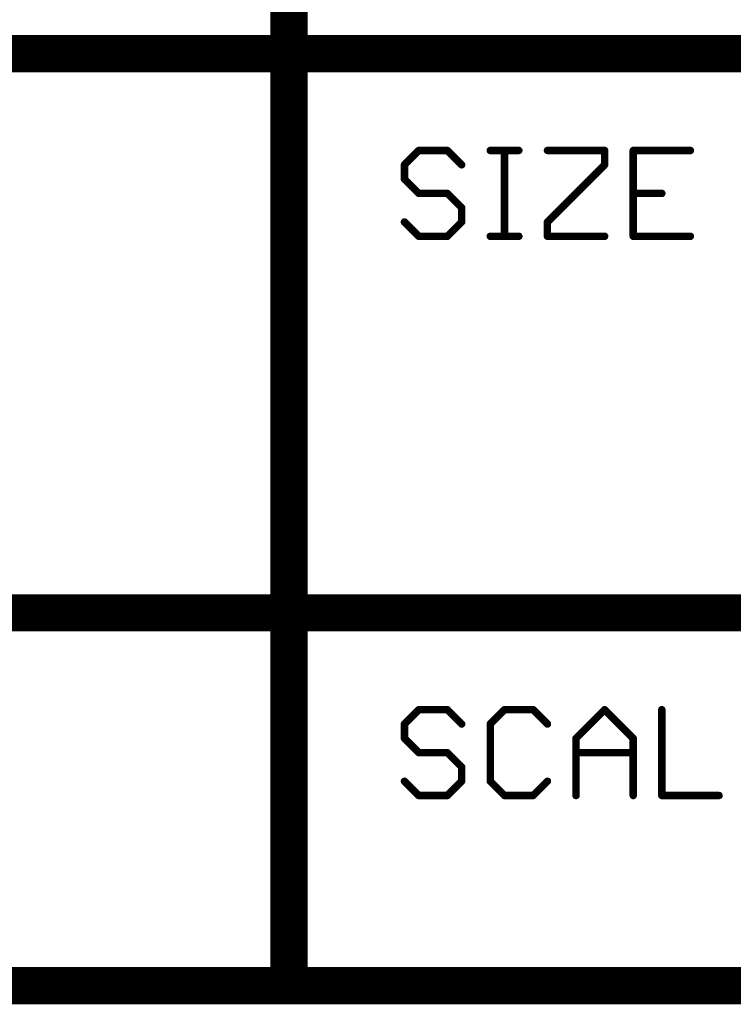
# Model space of a CAD drawing. Extents: x -1.3 to 9.2, y -4.6 to 3.5.
# Tile 78 of 215: x 6.422 to 6.805, y -4.563 to -4.035. Entities that reach past the tile are written whole.
import ezdxf

# ---------------------------------------------------------------- set-up
doc = ezdxf.new("R2010")
doc.units = 0
doc.layers.get('0').update_dxf_attribs({"linetype": 'CONTINUOUS'})
doc.layers.add('acc-ni-360-23-a_document', color=1, linetype='CONTINUOUS')

# ---------------------------------------------------------------- blocks, each defined once
blk = doc.blocks.new('D40')
at = {"const_width": 0.005}
blk.add_lwpolyline([(-0.0025, 0, 1), (0.0025, 0, 1)], format="xyb", close=True, dxfattribs=at)
blk = doc.blocks.new('D41')
at = {"const_width": 0.001}
blk.add_lwpolyline([(-0.0005, 0, 1), (0.0005, 0, 1)], format="xyb", close=True, dxfattribs=at)
blk = doc.blocks.new('D42')
at = {"const_width": 0.01}
blk.add_lwpolyline([(-0.005, 0, 1), (0.005, 0, 1)], format="xyb", close=True, dxfattribs=at)
blk = doc.blocks.new('D43')
at = {"const_width": 0.002}
blk.add_lwpolyline([(-0.001, 0, 1), (0.001, 0, 1)], format="xyb", close=True, dxfattribs=at)

msp = doc.modelspace()

# ---------------------------------------------------------------- linework, layer by layer
at = {"layer": 'acc-ni-360-23-a_document', "color": 1}
for points, const_width in [([(6.566618, -4.053), (6.566618, -3.753)], 0.02), ([(4.766618, -4.053), (6.566618, -4.053)], 0.02), ([(6.566618, -4.053), (6.866618, -4.053)], 0.02), ([(6.566618, -4.353), (6.566618, -4.053)], 0.02), ([(6.566618, -4.048), (6.566618, -4.048)], 0.01), ([(6.566618, -4.048), (6.566618, -4.048)], 0.01), ([(6.561618, -4.053), (6.561618, -4.053)], 0.01), ([(6.561618, -4.053), (6.561618, -4.053)], 0.01), ([(6.571618, -4.053), (6.571618, -4.053)], 0.01), ([(6.571618, -4.053), (6.571618, -4.053)], 0.01), ([(6.566618, -4.058), (6.566618, -4.058)], 0.01), ([(6.566618, -4.058), (6.566618, -4.058)], 0.01), ([(6.628618, -4.112634), (6.636291, -4.104961)], 0.004), ([(6.636291, -4.104961), (6.651638, -4.104961)], 0.004), ([(6.636291, -4.103961), (6.636291, -4.103961)], 0.002), ([(6.636291, -4.103961), (6.636291, -4.103961)], 0.002), ([(6.651638, -4.104961), (6.659311, -4.112634)], 0.004), ([(6.652345, -4.104254), (6.652345, -4.104254)], 0.002), ([(6.652345, -4.104254), (6.652345, -4.104254)], 0.002), ([(6.674657, -4.104961), (6.690004, -4.104961)], 0.004), ([(6.674657, -4.103961), (6.674657, -4.103961)], 0.002), ([(6.674657, -4.103961), (6.674657, -4.103961)], 0.002), ([(6.68233, -4.151), (6.68233, -4.104961)], 0.004), ([(6.68333, -4.104961), (6.68333, -4.104961)], 0.002), ([(6.68333, -4.104961), (6.68333, -4.104961)], 0.002), ([(6.70535, -4.104961), (6.736043, -4.104961)], 0.004), ([(6.70535, -4.103961), (6.70535, -4.103961)], 0.002), ([(6.70535, -4.103961), (6.70535, -4.103961)], 0.002), ([(6.736043, -4.112634), (6.736043, -4.104961)], 0.004), ([(6.737043, -4.104961), (6.737043, -4.104961)], 0.002), ([(6.737043, -4.104961), (6.737043, -4.104961)], 0.002), ([(6.751389, -4.104961), (6.782082, -4.104961)], 0.004), ([(6.751389, -4.151), (6.751389, -4.104961)], 0.004), ([(6.751389, -4.103961), (6.751389, -4.103961)], 0.002), ([(6.751389, -4.103961), (6.751389, -4.103961)], 0.002), ([(6.752389, -4.104961), (6.752389, -4.104961)], 0.002), ([(6.752389, -4.104961), (6.752389, -4.104961)], 0.002), ([(6.636998, -4.105668), (6.636998, -4.105668)], 0.002), ([(6.636998, -4.105668), (6.636998, -4.105668)], 0.002), ([(6.651638, -4.105961), (6.651638, -4.105961)], 0.002), ([(6.651638, -4.105961), (6.651638, -4.105961)], 0.002), ([(6.690004, -4.105961), (6.690004, -4.105961)], 0.002), ([(6.690004, -4.105961), (6.690004, -4.105961)], 0.002), ([(6.736043, -4.105961), (6.736043, -4.105961)], 0.002), ([(6.736043, -4.105961), (6.736043, -4.105961)], 0.002), ([(6.782082, -4.105961), (6.782082, -4.105961)], 0.002), ([(6.782082, -4.105961), (6.782082, -4.105961)], 0.002), ([(6.628618, -4.120307), (6.628618, -4.112634)], 0.004), ([(6.627911, -4.111927), (6.627911, -4.111927)], 0.002), ([(6.627911, -4.111927), (6.627911, -4.111927)], 0.002), ([(6.629618, -4.112634), (6.629618, -4.112634)], 0.002), ([(6.629618, -4.112634), (6.629618, -4.112634)], 0.002), ([(6.658604, -4.113341), (6.658604, -4.113341)], 0.002), ([(6.658604, -4.113341), (6.658604, -4.113341)], 0.002), ([(6.70535, -4.143327), (6.736043, -4.112634)], 0.004), ([(6.735043, -4.112634), (6.735043, -4.112634)], 0.002), ([(6.735043, -4.112634), (6.735043, -4.112634)], 0.002), ([(6.73675, -4.113341), (6.73675, -4.113341)], 0.002), ([(6.73675, -4.113341), (6.73675, -4.113341)], 0.002), ([(6.628618, -4.120307), (6.636291, -4.12798)], 0.004), ([(6.627618, -4.120307), (6.627618, -4.120307)], 0.002), ([(6.627618, -4.120307), (6.627618, -4.120307)], 0.002), ([(6.629325, -4.1196), (6.629325, -4.1196)], 0.002), ([(6.629325, -4.1196), (6.629325, -4.1196)], 0.002), ([(6.636291, -4.12798), (6.651638, -4.12798)], 0.004), ([(6.635584, -4.128688), (6.635584, -4.128688)], 0.002), ([(6.635584, -4.128688), (6.635584, -4.128688)], 0.002), ([(6.636291, -4.12698), (6.636291, -4.12698)], 0.002), ([(6.636291, -4.12698), (6.636291, -4.12698)], 0.002), ([(6.651638, -4.12798), (6.659311, -4.135654)], 0.004), ([(6.651638, -4.12898), (6.651638, -4.12898)], 0.002), ([(6.651638, -4.12898), (6.651638, -4.12898)], 0.002), ([(6.652345, -4.127273), (6.652345, -4.127273)], 0.002), ([(6.652345, -4.127273), (6.652345, -4.127273)], 0.002), ([(6.751389, -4.12798), (6.766736, -4.12798)], 0.004), ([(6.751389, -4.12698), (6.751389, -4.12698)], 0.002), ([(6.751389, -4.12698), (6.751389, -4.12698)], 0.002), ([(6.766736, -4.12898), (6.766736, -4.12898)], 0.002), ([(6.766736, -4.12898), (6.766736, -4.12898)], 0.002), ([(6.659311, -4.143327), (6.659311, -4.135654)], 0.004), ([(6.658604, -4.136361), (6.658604, -4.136361)], 0.002), ([(6.658604, -4.136361), (6.658604, -4.136361)], 0.002), ([(6.660311, -4.135654), (6.660311, -4.135654)], 0.002), ([(6.660311, -4.135654), (6.660311, -4.135654)], 0.002), ([(6.628618, -4.143327), (6.636291, -4.151)], 0.004), ([(6.629325, -4.14262), (6.629325, -4.14262)], 0.002), ([(6.629325, -4.14262), (6.629325, -4.14262)], 0.002), ([(6.651638, -4.151), (6.659311, -4.143327)], 0.004), ([(6.658311, -4.143327), (6.658311, -4.143327)], 0.002), ([(6.658311, -4.143327), (6.658311, -4.143327)], 0.002), ([(6.660018, -4.144034), (6.660018, -4.144034)], 0.002), ([(6.660018, -4.144034), (6.660018, -4.144034)], 0.002), ([(6.70535, -4.151), (6.70535, -4.143327)], 0.004), ([(6.704643, -4.14262), (6.704643, -4.14262)], 0.002), ([(6.704643, -4.14262), (6.704643, -4.14262)], 0.002), ([(6.70635, -4.143327), (6.70635, -4.143327)], 0.002), ([(6.70635, -4.143327), (6.70635, -4.143327)], 0.002), ([(6.636291, -4.151), (6.651638, -4.151)], 0.004), ([(6.635584, -4.151707), (6.635584, -4.151707)], 0.002), ([(6.635584, -4.151707), (6.635584, -4.151707)], 0.002), ([(6.636291, -4.15), (6.636291, -4.15)], 0.002), ([(6.636291, -4.15), (6.636291, -4.15)], 0.002), ([(6.65093, -4.150293), (6.65093, -4.150293)], 0.002), ([(6.65093, -4.150293), (6.65093, -4.150293)], 0.002), ([(6.651638, -4.152), (6.651638, -4.152)], 0.002), ([(6.651638, -4.152), (6.651638, -4.152)], 0.002), ([(6.674657, -4.151), (6.690004, -4.151)], 0.004), ([(6.674657, -4.15), (6.674657, -4.15)], 0.002), ([(6.674657, -4.15), (6.674657, -4.15)], 0.002), ([(6.68133, -4.151), (6.68133, -4.151)], 0.002), ([(6.68133, -4.151), (6.68133, -4.151)], 0.002), ([(6.690004, -4.152), (6.690004, -4.152)], 0.002), ([(6.690004, -4.152), (6.690004, -4.152)], 0.002), ([(6.70535, -4.151), (6.736043, -4.151)], 0.004), ([(6.70435, -4.151), (6.70435, -4.151)], 0.002), ([(6.70435, -4.151), (6.70435, -4.151)], 0.002), ([(6.70535, -4.15), (6.70535, -4.15)], 0.002), ([(6.70535, -4.15), (6.70535, -4.15)], 0.002), ([(6.736043, -4.152), (6.736043, -4.152)], 0.002), ([(6.736043, -4.152), (6.736043, -4.152)], 0.002), ([(6.751389, -4.151), (6.782082, -4.151)], 0.004), ([(6.750389, -4.151), (6.750389, -4.151)], 0.002), ([(6.750389, -4.151), (6.750389, -4.151)], 0.002), ([(6.751389, -4.15), (6.751389, -4.15)], 0.002), ([(6.751389, -4.15), (6.751389, -4.15)], 0.002), ([(6.782082, -4.152), (6.782082, -4.152)], 0.002), ([(6.782082, -4.152), (6.782082, -4.152)], 0.002), ([(4.786618, -4.353), (6.566618, -4.353)], 0.02), ([(6.566618, -4.353), (6.866618, -4.353)], 0.02), ([(6.566618, -4.553), (6.566618, -4.353)], 0.02), ([(6.566618, -4.348), (6.566618, -4.348)], 0.01), ([(6.566618, -4.348), (6.566618, -4.348)], 0.01), ([(6.561618, -4.353), (6.561618, -4.353)], 0.01), ([(6.561618, -4.353), (6.561618, -4.353)], 0.01), ([(6.571618, -4.353), (6.571618, -4.353)], 0.01), ([(6.571618, -4.353), (6.571618, -4.353)], 0.01), ([(6.566618, -4.358), (6.566618, -4.358)], 0.01), ([(6.566618, -4.358), (6.566618, -4.358)], 0.01), ([(6.628618, -4.412634), (6.636291, -4.404961)], 0.004), ([(6.636291, -4.404961), (6.651638, -4.404961)], 0.004), ([(6.636291, -4.403961), (6.636291, -4.403961)], 0.002), ([(6.636291, -4.403961), (6.636291, -4.403961)], 0.002), ([(6.636998, -4.405668), (6.636998, -4.405668)], 0.002), ([(6.636998, -4.405668), (6.636998, -4.405668)], 0.002), ([(6.651638, -4.404961), (6.659311, -4.412634)], 0.004), ([(6.651638, -4.405961), (6.651638, -4.405961)], 0.002), ([(6.651638, -4.405961), (6.651638, -4.405961)], 0.002), ([(6.652345, -4.404254), (6.652345, -4.404254)], 0.002), ([(6.652345, -4.404254), (6.652345, -4.404254)], 0.002), ([(6.674657, -4.412634), (6.68233, -4.404961)], 0.004), ([(6.68233, -4.404961), (6.697677, -4.404961)], 0.004), ([(6.68233, -4.403961), (6.68233, -4.403961)], 0.002), ([(6.68233, -4.403961), (6.68233, -4.403961)], 0.002), ([(6.683037, -4.405668), (6.683037, -4.405668)], 0.002), ([(6.683037, -4.405668), (6.683037, -4.405668)], 0.002), ([(6.697677, -4.404961), (6.70535, -4.412634)], 0.004), ([(6.697677, -4.405961), (6.697677, -4.405961)], 0.002), ([(6.697677, -4.405961), (6.697677, -4.405961)], 0.002), ([(6.698384, -4.404254), (6.698384, -4.404254)], 0.002), ([(6.698384, -4.404254), (6.698384, -4.404254)], 0.002), ([(6.720696, -4.420307), (6.736043, -4.404961)], 0.004), ([(6.736043, -4.404961), (6.751389, -4.420307)], 0.004), ([(6.73675, -4.404254), (6.73675, -4.404254)], 0.002), ([(6.73675, -4.404254), (6.73675, -4.404254)], 0.002), ([(6.73675, -4.405668), (6.73675, -4.405668)], 0.002), ([(6.73675, -4.405668), (6.73675, -4.405668)], 0.002), ([(6.766736, -4.451), (6.766736, -4.404961)], 0.004), ([(6.767736, -4.404961), (6.767736, -4.404961)], 0.002), ([(6.767736, -4.404961), (6.767736, -4.404961)], 0.002), ([(6.628618, -4.420307), (6.628618, -4.412634)], 0.004), ([(6.627911, -4.411927), (6.627911, -4.411927)], 0.002), ([(6.627911, -4.411927), (6.627911, -4.411927)], 0.002), ([(6.629618, -4.412634), (6.629618, -4.412634)], 0.002), ([(6.629618, -4.412634), (6.629618, -4.412634)], 0.002), ([(6.658604, -4.413341), (6.658604, -4.413341)], 0.002), ([(6.658604, -4.413341), (6.658604, -4.413341)], 0.002), ([(6.674657, -4.443327), (6.674657, -4.412634)], 0.004), ([(6.67395, -4.411927), (6.67395, -4.411927)], 0.002), ([(6.67395, -4.411927), (6.67395, -4.411927)], 0.002), ([(6.675657, -4.412634), (6.675657, -4.412634)], 0.002), ([(6.675657, -4.412634), (6.675657, -4.412634)], 0.002), ([(6.704643, -4.413341), (6.704643, -4.413341)], 0.002), ([(6.704643, -4.413341), (6.704643, -4.413341)], 0.002), ([(6.628618, -4.420307), (6.636291, -4.42798)], 0.004), ([(6.627618, -4.420307), (6.627618, -4.420307)], 0.002), ([(6.627618, -4.420307), (6.627618, -4.420307)], 0.002), ([(6.629325, -4.4196), (6.629325, -4.4196)], 0.002), ([(6.629325, -4.4196), (6.629325, -4.4196)], 0.002), ([(6.720696, -4.451), (6.720696, -4.420307)], 0.004), ([(6.719989, -4.4196), (6.719989, -4.4196)], 0.002), ([(6.719989, -4.4196), (6.719989, -4.4196)], 0.002), ([(6.721696, -4.420307), (6.721696, -4.420307)], 0.002), ([(6.721696, -4.420307), (6.721696, -4.420307)], 0.002), ([(6.751389, -4.451), (6.751389, -4.420307)], 0.004), ([(6.750682, -4.421014), (6.750682, -4.421014)], 0.002), ([(6.750682, -4.421014), (6.750682, -4.421014)], 0.002), ([(6.752389, -4.420307), (6.752389, -4.420307)], 0.002), ([(6.752389, -4.420307), (6.752389, -4.420307)], 0.002), ([(6.636291, -4.42798), (6.651638, -4.42798)], 0.004), ([(6.636291, -4.42698), (6.636291, -4.42698)], 0.002), ([(6.636291, -4.42698), (6.636291, -4.42698)], 0.002), ([(6.651638, -4.42798), (6.659311, -4.435654)], 0.004), ([(6.652345, -4.427273), (6.652345, -4.427273)], 0.002), ([(6.652345, -4.427273), (6.652345, -4.427273)], 0.002), ([(6.720696, -4.42798), (6.751389, -4.42798)], 0.004), ([(6.720696, -4.42698), (6.720696, -4.42698)], 0.002), ([(6.720696, -4.42698), (6.720696, -4.42698)], 0.002), ([(6.635584, -4.428688), (6.635584, -4.428688)], 0.002), ([(6.635584, -4.428688), (6.635584, -4.428688)], 0.002), ([(6.651638, -4.42898), (6.651638, -4.42898)], 0.002), ([(6.651638, -4.42898), (6.651638, -4.42898)], 0.002), ([(6.751389, -4.42898), (6.751389, -4.42898)], 0.002), ([(6.751389, -4.42898), (6.751389, -4.42898)], 0.002), ([(6.659311, -4.443327), (6.659311, -4.435654)], 0.004), ([(6.658604, -4.436361), (6.658604, -4.436361)], 0.002), ([(6.658604, -4.436361), (6.658604, -4.436361)], 0.002), ([(6.660311, -4.435654), (6.660311, -4.435654)], 0.002), ([(6.660311, -4.435654), (6.660311, -4.435654)], 0.002), ([(6.628618, -4.443327), (6.636291, -4.451)], 0.004), ([(6.629325, -4.44262), (6.629325, -4.44262)], 0.002), ([(6.629325, -4.44262), (6.629325, -4.44262)], 0.002), ([(6.651638, -4.451), (6.659311, -4.443327)], 0.004), ([(6.674657, -4.443327), (6.68233, -4.451)], 0.004), ([(6.675364, -4.44262), (6.675364, -4.44262)], 0.002), ([(6.675364, -4.44262), (6.675364, -4.44262)], 0.002), ([(6.697677, -4.451), (6.70535, -4.443327)], 0.004), ([(6.658311, -4.443327), (6.658311, -4.443327)], 0.002), ([(6.658311, -4.443327), (6.658311, -4.443327)], 0.002), ([(6.660018, -4.444034), (6.660018, -4.444034)], 0.002), ([(6.660018, -4.444034), (6.660018, -4.444034)], 0.002), ([(6.673657, -4.443327), (6.673657, -4.443327)], 0.002), ([(6.673657, -4.443327), (6.673657, -4.443327)], 0.002), ([(6.706057, -4.444034), (6.706057, -4.444034)], 0.002), ([(6.706057, -4.444034), (6.706057, -4.444034)], 0.002), ([(6.636291, -4.451), (6.651638, -4.451)], 0.004), ([(6.635584, -4.451707), (6.635584, -4.451707)], 0.002), ([(6.635584, -4.451707), (6.635584, -4.451707)], 0.002), ([(6.636291, -4.45), (6.636291, -4.45)], 0.002), ([(6.636291, -4.45), (6.636291, -4.45)], 0.002), ([(6.65093, -4.450293), (6.65093, -4.450293)], 0.002), ([(6.65093, -4.450293), (6.65093, -4.450293)], 0.002), ([(6.651638, -4.452), (6.651638, -4.452)], 0.002), ([(6.651638, -4.452), (6.651638, -4.452)], 0.002), ([(6.68233, -4.451), (6.697677, -4.451)], 0.004), ([(6.681623, -4.451707), (6.681623, -4.451707)], 0.002), ([(6.681623, -4.451707), (6.681623, -4.451707)], 0.002), ([(6.68233, -4.45), (6.68233, -4.45)], 0.002), ([(6.68233, -4.45), (6.68233, -4.45)], 0.002), ([(6.69697, -4.450293), (6.69697, -4.450293)], 0.002), ([(6.69697, -4.450293), (6.69697, -4.450293)], 0.002), ([(6.697677, -4.452), (6.697677, -4.452)], 0.002), ([(6.697677, -4.452), (6.697677, -4.452)], 0.002), ([(6.719696, -4.451), (6.719696, -4.451)], 0.002), ([(6.719696, -4.451), (6.719696, -4.451)], 0.002), ([(6.750389, -4.451), (6.750389, -4.451)], 0.002), ([(6.750389, -4.451), (6.750389, -4.451)], 0.002), ([(6.766736, -4.451), (6.797429, -4.451)], 0.004), ([(6.765736, -4.451), (6.765736, -4.451)], 0.002), ([(6.765736, -4.451), (6.765736, -4.451)], 0.002), ([(6.766736, -4.45), (6.766736, -4.45)], 0.002), ([(6.766736, -4.45), (6.766736, -4.45)], 0.002), ([(6.797429, -4.452), (6.797429, -4.452)], 0.002), ([(6.797429, -4.452), (6.797429, -4.452)], 0.002), ([(4.766618, -4.553), (6.566618, -4.553)], 0.02), ([(6.566618, -4.553), (7.266618, -4.553)], 0.02), ([(6.566618, -4.548), (6.566618, -4.548)], 0.01), ([(6.566618, -4.548), (6.566618, -4.548)], 0.01), ([(6.561618, -4.553), (6.561618, -4.553)], 0.01), ([(6.561618, -4.553), (6.561618, -4.553)], 0.01), ([(6.566618, -4.558), (6.566618, -4.558)], 0.01), ([(6.566618, -4.558), (6.566618, -4.558)], 0.01)]:
    msp.add_lwpolyline(points, dxfattribs=dict(at, const_width=const_width))
for points, const_width in [([(6.566618, -4.048, 1), (6.566618, -4.058)], 0.01), ([(6.571618, -4.053, 1), (6.561618, -4.053)], 0.01), ([(6.566618, -4.058, 1), (6.566618, -4.048)], 0.01), ([(6.561618, -4.053, 1), (6.571618, -4.053)], 0.01), ([(6.636291, -4.103961, 1), (6.636291, -4.105961)], 0.002), ([(6.636998, -4.105668, 1), (6.635584, -4.104254)], 0.002), ([(6.652345, -4.104254, 1.000854), (6.65093, -4.105668)], 0.002), ([(6.651638, -4.105961, 1), (6.651638, -4.103961)], 0.002), ([(6.674657, -4.103961, 1), (6.674657, -4.105961)], 0.002), ([(6.68333, -4.104961, 1), (6.68133, -4.104961)], 0.002), ([(6.690004, -4.105961, 1), (6.690004, -4.103961)], 0.002), ([(6.70535, -4.103961, 1), (6.70535, -4.105961)], 0.002), ([(6.737043, -4.104961, 1), (6.735043, -4.104961)], 0.002), ([(6.736043, -4.105961, 1), (6.736043, -4.103961)], 0.002), ([(6.751389, -4.103961, 1), (6.751389, -4.105961)], 0.002), ([(6.752389, -4.104961, 1), (6.750389, -4.104961)], 0.002), ([(6.782082, -4.105961, 1), (6.782082, -4.103961)], 0.002), ([(6.629618, -4.112634, 1), (6.627618, -4.112634)], 0.002), ([(6.627911, -4.111927, 1), (6.629325, -4.113341)], 0.002), ([(6.658604, -4.113341, 1), (6.660018, -4.111927)], 0.002), ([(6.735043, -4.112634, 1), (6.737043, -4.112634)], 0.002), ([(6.73675, -4.113341, 1), (6.735336, -4.111927)], 0.002), ([(6.629325, -4.1196, 1), (6.627911, -4.121014)], 0.002), ([(6.627618, -4.120307, 1), (6.629618, -4.120307)], 0.002), ([(6.636291, -4.12698, 1), (6.636291, -4.12898)], 0.002), ([(6.635584, -4.128688, 0.999854), (6.636998, -4.127273)], 0.002), ([(6.652345, -4.127273, 1), (6.65093, -4.128688)], 0.002), ([(6.651638, -4.12898, 1), (6.651638, -4.12698)], 0.002), ([(6.751389, -4.12698, 1), (6.751389, -4.12898)], 0.002), ([(6.766736, -4.12898, 1), (6.766736, -4.12698)], 0.002), ([(6.660311, -4.135654, 1), (6.658311, -4.135654)], 0.002), ([(6.658604, -4.136361, 1), (6.660018, -4.134947)], 0.002), ([(6.629325, -4.14262, 1), (6.627911, -4.144034)], 0.002), ([(6.658311, -4.143327, 1), (6.660311, -4.143327)], 0.002), ([(6.660018, -4.144034, 1), (6.658604, -4.14262)], 0.002), ([(6.70635, -4.143327, 1), (6.70435, -4.143327)], 0.002), ([(6.704643, -4.14262, 1), (6.706057, -4.144034)], 0.002), ([(6.636291, -4.15, 1), (6.636291, -4.152)], 0.002), ([(6.635584, -4.151707, 1), (6.636998, -4.150293)], 0.002), ([(6.65093, -4.150293, 0.999854), (6.652345, -4.151707)], 0.002), ([(6.651638, -4.152, 1), (6.651638, -4.15)], 0.002), ([(6.674657, -4.15, 1), (6.674657, -4.152)], 0.002), ([(6.68133, -4.151, 1), (6.68333, -4.151)], 0.002), ([(6.690004, -4.152, 1), (6.690004, -4.15)], 0.002), ([(6.70535, -4.15, 1), (6.70535, -4.152)], 0.002), ([(6.70435, -4.151, 1), (6.70635, -4.151)], 0.002), ([(6.736043, -4.152, 1), (6.736043, -4.15)], 0.002), ([(6.751389, -4.15, 1), (6.751389, -4.152)], 0.002), ([(6.750389, -4.151, 1), (6.752389, -4.151)], 0.002), ([(6.782082, -4.152, 1), (6.782082, -4.15)], 0.002), ([(6.571618, -4.353, 1), (6.561618, -4.353)], 0.01), ([(6.566618, -4.348, 1), (6.566618, -4.358)], 0.01), ([(6.566618, -4.358, 1), (6.566618, -4.348)], 0.01), ([(6.561618, -4.353, 1), (6.571618, -4.353)], 0.01), ([(6.636291, -4.403961, 1), (6.636291, -4.405961)], 0.002), ([(6.636998, -4.405668, 1), (6.635584, -4.404254)], 0.002), ([(6.652345, -4.404254, 1.000854), (6.65093, -4.405668)], 0.002), ([(6.651638, -4.405961, 1), (6.651638, -4.403961)], 0.002), ([(6.68233, -4.403961, 1), (6.68233, -4.405961)], 0.002), ([(6.683037, -4.405668, 1), (6.681623, -4.404254)], 0.002), ([(6.698384, -4.404254, 1), (6.69697, -4.405668)], 0.002), ([(6.697677, -4.405961, 1), (6.697677, -4.403961)], 0.002), ([(6.73675, -4.404254, 1), (6.735336, -4.405668)], 0.002), ([(6.73675, -4.405668, 1), (6.735336, -4.404254)], 0.002), ([(6.767736, -4.404961, 1), (6.765736, -4.404961)], 0.002), ([(6.629618, -4.412634, 1), (6.627618, -4.412634)], 0.002), ([(6.627911, -4.411927, 1), (6.629325, -4.413341)], 0.002), ([(6.658604, -4.413341, 1), (6.660018, -4.411927)], 0.002), ([(6.675657, -4.412634, 1), (6.673657, -4.412634)], 0.002), ([(6.67395, -4.411927, 1), (6.675364, -4.413341)], 0.002), ([(6.704643, -4.413341, 1), (6.706057, -4.411927)], 0.002), ([(6.629325, -4.4196, 1), (6.627911, -4.421014)], 0.002), ([(6.627618, -4.420307, 1), (6.629618, -4.420307)], 0.002), ([(6.721696, -4.420307, 1), (6.719696, -4.420307)], 0.002), ([(6.719989, -4.4196, 0.999854), (6.721404, -4.421014)], 0.002), ([(6.752389, -4.420307, 1), (6.750389, -4.420307)], 0.002), ([(6.750682, -4.421014, 1), (6.752096, -4.4196)], 0.002), ([(6.636291, -4.42698, 1), (6.636291, -4.42898)], 0.002), ([(6.635584, -4.428688, 0.999854), (6.636998, -4.427273)], 0.002), ([(6.652345, -4.427273, 1), (6.65093, -4.428688)], 0.002), ([(6.651638, -4.42898, 1), (6.651638, -4.42698)], 0.002), ([(6.720696, -4.42698, 1), (6.720696, -4.42898)], 0.002), ([(6.751389, -4.42898, 1), (6.751389, -4.42698)], 0.002), ([(6.660311, -4.435654, 1), (6.658311, -4.435654)], 0.002), ([(6.658604, -4.436361, 1), (6.660018, -4.434947)], 0.002), ([(6.629325, -4.44262, 1), (6.627911, -4.444034)], 0.002), ([(6.660018, -4.444034, 1), (6.658604, -4.44262)], 0.002), ([(6.675364, -4.44262, 1), (6.67395, -4.444034)], 0.002), ([(6.706057, -4.444034, 1), (6.704643, -4.44262)], 0.002), ([(6.658311, -4.443327, 1), (6.660311, -4.443327)], 0.002), ([(6.673657, -4.443327, 1), (6.675657, -4.443327)], 0.002), ([(6.636291, -4.45, 1), (6.636291, -4.452)], 0.002), ([(6.635584, -4.451707, 1), (6.636998, -4.450293)], 0.002), ([(6.65093, -4.450293, 0.999854), (6.652345, -4.451707)], 0.002), ([(6.651638, -4.452, 1), (6.651638, -4.45)], 0.002), ([(6.68233, -4.45, 1), (6.68233, -4.452)], 0.002), ([(6.681623, -4.451707, 1), (6.683037, -4.450293)], 0.002), ([(6.69697, -4.450293, 1), (6.698384, -4.451707)], 0.002), ([(6.697677, -4.452, 1), (6.697677, -4.45)], 0.002), ([(6.719696, -4.451, 1), (6.721696, -4.451)], 0.002), ([(6.750389, -4.451, 1), (6.752389, -4.451)], 0.002), ([(6.766736, -4.45, 1), (6.766736, -4.452)], 0.002), ([(6.765736, -4.451, 1), (6.767736, -4.451)], 0.002), ([(6.797429, -4.452, 1), (6.797429, -4.45)], 0.002), ([(6.566618, -4.548, 1), (6.566618, -4.558)], 0.01), ([(6.566618, -4.558, 1), (6.566618, -4.548)], 0.01), ([(6.561618, -4.553, 1), (6.571618, -4.553)], 0.01)]:
    msp.add_lwpolyline(points, format="xyb", dxfattribs=dict(at, const_width=const_width))

# ---------------------------------------------------------------- block references
at = {"layer": 'acc-ni-360-23-a_document'}
for name, p in [('D42', (6.566618, -4.053)), ('D42', (6.566618, -4.053)), ('D42', (6.566618, -4.053)), ('D40', (6.566618, -4.048)), ('D40', (6.566618, -4.048)), ('D40', (6.566618, -4.048)), ('D40', (6.566618, -4.048)), ('D40', (6.561618, -4.053)), ('D40', (6.561618, -4.053)), ('D40', (6.561618, -4.053)), ('D40', (6.561618, -4.053)), ('D40', (6.571618, -4.053)), ('D40', (6.571618, -4.053)), ('D40', (6.571618, -4.053)), ('D40', (6.571618, -4.053)), ('D40', (6.566618, -4.058)), ('D40', (6.566618, -4.058)), ('D40', (6.566618, -4.058)), ('D40', (6.566618, -4.058)), ('D43', (6.636291, -4.104961)), ('D43', (6.636291, -4.104961)), ('D41', (6.635584, -4.104254)), ('D41', (6.636291, -4.103961)), ('D41', (6.636291, -4.103961)), ('D41', (6.636291, -4.103961)), ('D43', (6.651638, -4.104961)), ('D43', (6.651638, -4.104961)), ('D41', (6.651638, -4.103961)), ('D41', (6.652345, -4.104254)), ('D41', (6.652345, -4.104254)), ('D41', (6.652345, -4.104254)), ('D43', (6.674657, -4.104961)), ('D41', (6.674657, -4.103961)), ('D41', (6.674657, -4.103961)), ('D41', (6.674657, -4.103961)), ('D43', (6.68233, -4.104961)), ('D41', (6.68133, -4.104961)), ('D41', (6.68333, -4.104961)), ('D41', (6.68333, -4.104961)), ('D41', (6.68333, -4.104961)), ('D43', (6.690004, -4.104961)), ('D41', (6.690004, -4.103961)), ('D43', (6.70535, -4.104961)), ('D41', (6.70535, -4.103961)), ('D41', (6.70535, -4.103961)), ('D41', (6.70535, -4.103961)), ('D43', (6.736043, -4.104961)), ('D43', (6.736043, -4.104961)), ('D41', (6.735043, -4.104961)), ('D41', (6.736043, -4.103961)), ('D41', (6.737043, -4.104961)), ('D41', (6.737043, -4.104961)), ('D41', (6.737043, -4.104961)), ('D43', (6.751389, -4.104961)), ('D43', (6.751389, -4.104961)), ('D41', (6.750389, -4.104961)), ('D41', (6.751389, -4.103961)), ('D41', (6.751389, -4.103961)), ('D41', (6.751389, -4.103961)), ('D41', (6.752389, -4.104961)), ('D41', (6.752389, -4.104961)), ('D41', (6.752389, -4.104961)), ('D43', (6.782082, -4.104961)), ('D41', (6.782082, -4.103961)), ('D41', (6.636291, -4.105961)), ('D41', (6.636998, -4.105668)), ('D41', (6.636998, -4.105668)), ('D41', (6.636998, -4.105668)), ('D41', (6.65093, -4.105668)), ('D41', (6.651638, -4.105961)), ('D41', (6.651638, -4.105961)), ('D41', (6.651638, -4.105961)), ('D41', (6.674657, -4.105961)), ('D41', (6.690004, -4.105961)), ('D41', (6.690004, -4.105961)), ('D41', (6.690004, -4.105961)), ('D41', (6.70535, -4.105961)), ('D41', (6.736043, -4.105961)), ('D41', (6.736043, -4.105961)), ('D41', (6.736043, -4.105961)), ('D41', (6.751389, -4.105961)), ('D41', (6.782082, -4.105961)), ('D41', (6.782082, -4.105961)), ('D41', (6.782082, -4.105961)), ('D43', (6.628618, -4.112634)), ('D43', (6.628618, -4.112634)), ('D41', (6.627618, -4.112634)), ('D41', (6.627911, -4.111927)), ('D41', (6.627911, -4.111927)), ('D41', (6.627911, -4.111927)), ('D41', (6.629325, -4.113341)), ('D41', (6.629618, -4.112634)), ('D41', (6.629618, -4.112634)), ('D41', (6.629618, -4.112634)), ('D43', (6.659311, -4.112634)), ('D41', (6.658604, -4.113341)), ('D41', (6.658604, -4.113341)), ('D41', (6.658604, -4.113341)), ('D41', (6.660018, -4.111927)), ('D43', (6.736043, -4.112634)), ('D43', (6.736043, -4.112634)), ('D41', (6.735043, -4.112634)), ('D41', (6.735043, -4.112634)), ('D41', (6.735043, -4.112634)), ('D41', (6.735336, -4.111927)), ('D41', (6.73675, -4.113341)), ('D41', (6.73675, -4.113341)), ('D41', (6.73675, -4.113341)), ('D41', (6.737043, -4.112634)), ('D43', (6.628618, -4.120307)), ('D43', (6.628618, -4.120307)), ('D41', (6.627618, -4.120307)), ('D41', (6.627618, -4.120307)), ('D41', (6.627618, -4.120307)), ('D41', (6.629325, -4.1196)), ('D41', (6.629325, -4.1196)), ('D41', (6.629325, -4.1196)), ('D41', (6.629618, -4.120307)), ('D41', (6.627911, -4.121014)), ('D43', (6.636291, -4.12798)), ('D41', (6.635584, -4.128688)), ('D41', (6.635584, -4.128688)), ('D41', (6.635584, -4.128688)), ('D41', (6.636291, -4.12698)), ('D41', (6.636291, -4.12698)), ('D41', (6.636291, -4.12698)), ('D41', (6.636291, -4.12898)), ('D41', (6.636998, -4.127273)), ('D43', (6.651638, -4.12798)), ('D43', (6.651638, -4.12798)), ('D41', (6.65093, -4.128688)), ('D41', (6.651638, -4.12698)), ('D41', (6.651638, -4.12898)), ('D41', (6.651638, -4.12898)), ('D41', (6.651638, -4.12898)), ('D41', (6.652345, -4.127273)), ('D41', (6.652345, -4.127273)), ('D41', (6.652345, -4.127273)), ('D43', (6.751389, -4.12798)), ('D41', (6.751389, -4.12698)), ('D41', (6.751389, -4.12698)), ('D41', (6.751389, -4.12698)), ('D41', (6.751389, -4.12898)), ('D43', (6.766736, -4.12798)), ('D41', (6.766736, -4.12698)), ('D41', (6.766736, -4.12898)), ('D41', (6.766736, -4.12898)), ('D41', (6.766736, -4.12898)), ('D43', (6.659311, -4.135654)), ('D43', (6.659311, -4.135654)), ('D41', (6.658311, -4.135654)), ('D41', (6.658604, -4.136361)), ('D41', (6.658604, -4.136361)), ('D41', (6.658604, -4.136361)), ('D41', (6.660018, -4.134947)), ('D41', (6.660311, -4.135654)), ('D41', (6.660311, -4.135654)), ('D41', (6.660311, -4.135654)), ('D43', (6.628618, -4.143327)), ('D41', (6.627911, -4.144034)), ('D41', (6.629325, -4.14262)), ('D41', (6.629325, -4.14262)), ('D41', (6.629325, -4.14262)), ('D43', (6.659311, -4.143327)), ('D43', (6.659311, -4.143327)), ('D41', (6.658311, -4.143327)), ('D41', (6.658311, -4.143327)), ('D41', (6.658311, -4.143327)), ('D41', (6.658604, -4.14262)), ('D41', (6.660018, -4.144034)), ('D41', (6.660018, -4.144034)), ('D41', (6.660018, -4.144034)), ('D41', (6.660311, -4.143327)), ('D43', (6.70535, -4.143327)), ('D43', (6.70535, -4.143327)), ('D41', (6.70435, -4.143327)), ('D41', (6.704643, -4.14262)), ('D41', (6.704643, -4.14262)), ('D41', (6.704643, -4.14262)), ('D41', (6.706057, -4.144034)), ('D41', (6.70635, -4.143327)), ('D41', (6.70635, -4.143327)), ('D41', (6.70635, -4.143327)), ('D43', (6.636291, -4.151)), ('D43', (6.636291, -4.151)), ('D41', (6.635584, -4.151707)), ('D41', (6.635584, -4.151707)), ('D41', (6.635584, -4.151707)), ('D41', (6.636291, -4.15)), ('D41', (6.636291, -4.15)), ('D41', (6.636291, -4.15)), ('D41', (6.636291, -4.152)), ('D41', (6.636998, -4.150293)), ('D43', (6.651638, -4.151)), ('D43', (6.651638, -4.151)), ('D41', (6.65093, -4.150293)), ('D41', (6.65093, -4.150293)), ('D41', (6.65093, -4.150293)), ('D41', (6.651638, -4.15)), ('D41', (6.651638, -4.152)), ('D41', (6.651638, -4.152)), ('D41', (6.651638, -4.152)), ('D41', (6.652345, -4.151707)), ('D43', (6.674657, -4.151)), ('D41', (6.674657, -4.15)), ('D41', (6.674657, -4.15)), ('D41', (6.674657, -4.15)), ('D41', (6.674657, -4.152)), ('D43', (6.68233, -4.151)), ('D41', (6.68133, -4.151)), ('D41', (6.68133, -4.151)), ('D41', (6.68133, -4.151)), ('D41', (6.68333, -4.151)), ('D43', (6.690004, -4.151)), ('D41', (6.690004, -4.15)), ('D41', (6.690004, -4.152)), ('D41', (6.690004, -4.152)), ('D41', (6.690004, -4.152)), ('D43', (6.70535, -4.151)), ('D43', (6.70535, -4.151)), ('D41', (6.70435, -4.151)), ('D41', (6.70435, -4.151)), ('D41', (6.70435, -4.151)), ('D41', (6.70535, -4.15)), ('D41', (6.70535, -4.15)), ('D41', (6.70535, -4.15)), ('D41', (6.70535, -4.152)), ('D41', (6.70635, -4.151)), ('D43', (6.736043, -4.151)), ('D41', (6.736043, -4.15)), ('D41', (6.736043, -4.152)), ('D41', (6.736043, -4.152)), ('D41', (6.736043, -4.152)), ('D43', (6.751389, -4.151)), ('D43', (6.751389, -4.151)), ('D41', (6.750389, -4.151)), ('D41', (6.750389, -4.151)), ('D41', (6.750389, -4.151)), ('D41', (6.751389, -4.15)), ('D41', (6.751389, -4.15)), ('D41', (6.751389, -4.15)), ('D41', (6.751389, -4.152)), ('D41', (6.752389, -4.151)), ('D43', (6.782082, -4.151)), ('D41', (6.782082, -4.15)), ('D41', (6.782082, -4.152)), ('D41', (6.782082, -4.152)), ('D41', (6.782082, -4.152)), ('D42', (6.566618, -4.353)), ('D42', (6.566618, -4.353)), ('D42', (6.566618, -4.353)), ('D42', (6.566618, -4.353)), ('D40', (6.566618, -4.348)), ('D40', (6.566618, -4.348)), ('D40', (6.566618, -4.348)), ('D40', (6.566618, -4.348)), ('D40', (6.561618, -4.353)), ('D40', (6.561618, -4.353)), ('D40', (6.561618, -4.353)), ('D40', (6.561618, -4.353)), ('D40', (6.571618, -4.353)), ('D40', (6.571618, -4.353)), ('D40', (6.571618, -4.353)), ('D40', (6.571618, -4.353)), ('D40', (6.566618, -4.358)), ('D40', (6.566618, -4.358)), ('D40', (6.566618, -4.358)), ('D40', (6.566618, -4.358)), ('D43', (6.636291, -4.404961)), ('D43', (6.636291, -4.404961)), ('D41', (6.635584, -4.404254)), ('D41', (6.636291, -4.403961)), ('D41', (6.636291, -4.403961)), ('D41', (6.636291, -4.403961)), ('D41', (6.636291, -4.405961)), ('D41', (6.636998, -4.405668)), ('D41', (6.636998, -4.405668)), ('D41', (6.636998, -4.405668)), ('D43', (6.651638, -4.404961)), ('D43', (6.651638, -4.404961)), ('D41', (6.65093, -4.405668)), ('D41', (6.651638, -4.403961)), ('D41', (6.651638, -4.405961)), ('D41', (6.651638, -4.405961)), ('D41', (6.651638, -4.405961)), ('D41', (6.652345, -4.404254)), ('D41', (6.652345, -4.404254)), ('D41', (6.652345, -4.404254)), ('D43', (6.68233, -4.404961)), ('D43', (6.68233, -4.404961)), ('D41', (6.681623, -4.404254)), ('D41', (6.68233, -4.403961)), ('D41', (6.68233, -4.403961)), ('D41', (6.68233, -4.403961)), ('D41', (6.68233, -4.405961)), ('D41', (6.683037, -4.405668)), ('D41', (6.683037, -4.405668)), ('D41', (6.683037, -4.405668)), ('D43', (6.697677, -4.404961)), ('D43', (6.697677, -4.404961)), ('D41', (6.69697, -4.405668)), ('D41', (6.697677, -4.403961)), ('D41', (6.697677, -4.405961)), ('D41', (6.697677, -4.405961)), ('D41', (6.697677, -4.405961)), ('D41', (6.698384, -4.404254)), ('D41', (6.698384, -4.404254)), ('D41', (6.698384, -4.404254)), ('D43', (6.736043, -4.404961)), ('D41', (6.735336, -4.404254)), ('D41', (6.735336, -4.405668)), ('D41', (6.73675, -4.404254)), ('D41', (6.73675, -4.404254)), ('D41', (6.73675, -4.404254)), ('D41', (6.73675, -4.405668)), ('D41', (6.73675, -4.405668)), ('D41', (6.73675, -4.405668)), ('D43', (6.766736, -4.404961)), ('D41', (6.765736, -4.404961)), ('D41', (6.767736, -4.404961)), ('D41', (6.767736, -4.404961)), ('D41', (6.767736, -4.404961)), ('D43', (6.628618, -4.412634)), ('D43', (6.628618, -4.412634)), ('D41', (6.627618, -4.412634)), ('D41', (6.627911, -4.411927)), ('D41', (6.627911, -4.411927)), ('D41', (6.627911, -4.411927)), ('D41', (6.629325, -4.413341)), ('D41', (6.629618, -4.412634)), ('D41', (6.629618, -4.412634)), ('D41', (6.629618, -4.412634)), ('D43', (6.659311, -4.412634)), ('D41', (6.658604, -4.413341)), ('D41', (6.658604, -4.413341)), ('D41', (6.658604, -4.413341)), ('D41', (6.660018, -4.411927)), ('D43', (6.674657, -4.412634)), ('D43', (6.674657, -4.412634)), ('D41', (6.673657, -4.412634)), ('D41', (6.67395, -4.411927)), ('D41', (6.67395, -4.411927)), ('D41', (6.67395, -4.411927)), ('D41', (6.675364, -4.413341)), ('D41', (6.675657, -4.412634)), ('D41', (6.675657, -4.412634)), ('D41', (6.675657, -4.412634)), ('D43', (6.70535, -4.412634)), ('D41', (6.704643, -4.413341)), ('D41', (6.704643, -4.413341)), ('D41', (6.704643, -4.413341)), ('D41', (6.706057, -4.411927)), ('D43', (6.628618, -4.420307)), ('D43', (6.628618, -4.420307)), ('D41', (6.627618, -4.420307)), ('D41', (6.627618, -4.420307)), ('D41', (6.627618, -4.420307)), ('D41', (6.627911, -4.421014)), ('D41', (6.629325, -4.4196)), ('D41', (6.629325, -4.4196)), ('D41', (6.629325, -4.4196)), ('D41', (6.629618, -4.420307)), ('D43', (6.720696, -4.420307)), ('D43', (6.720696, -4.420307)), ('D41', (6.719696, -4.420307)), ('D41', (6.719989, -4.4196)), ('D41', (6.719989, -4.4196)), ('D41', (6.719989, -4.4196)), ('D41', (6.721404, -4.421014)), ('D41', (6.721696, -4.420307)), ('D41', (6.721696, -4.420307)), ('D41', (6.721696, -4.420307)), ('D43', (6.751389, -4.420307)), ('D43', (6.751389, -4.420307)), ('D41', (6.750389, -4.420307)), ('D41', (6.750682, -4.421014)), ('D41', (6.750682, -4.421014)), ('D41', (6.750682, -4.421014)), ('D41', (6.752096, -4.4196)), ('D41', (6.752389, -4.420307)), ('D41', (6.752389, -4.420307)), ('D41', (6.752389, -4.420307)), ('D43', (6.636291, -4.42798)), ('D41', (6.636291, -4.42698)), ('D41', (6.636291, -4.42698)), ('D41', (6.636291, -4.42698)), ('D41', (6.636998, -4.427273)), ('D43', (6.651638, -4.42798)), ('D43', (6.651638, -4.42798)), ('D41', (6.651638, -4.42698)), ('D41', (6.652345, -4.427273)), ('D41', (6.652345, -4.427273)), ('D41', (6.652345, -4.427273)), ('D43', (6.720696, -4.42798)), ('D41', (6.720696, -4.42698)), ('D41', (6.720696, -4.42698)), ('D41', (6.720696, -4.42698)), ('D43', (6.751389, -4.42798)), ('D41', (6.751389, -4.42698)), ('D41', (6.635584, -4.428688)), ('D41', (6.635584, -4.428688)), ('D41', (6.635584, -4.428688)), ('D41', (6.636291, -4.42898)), ('D41', (6.65093, -4.428688)), ('D41', (6.651638, -4.42898)), ('D41', (6.651638, -4.42898)), ('D41', (6.651638, -4.42898)), ('D41', (6.720696, -4.42898)), ('D41', (6.751389, -4.42898)), ('D41', (6.751389, -4.42898)), ('D41', (6.751389, -4.42898)), ('D43', (6.659311, -4.435654)), ('D43', (6.659311, -4.435654)), ('D41', (6.658311, -4.435654)), ('D41', (6.658604, -4.436361)), ('D41', (6.658604, -4.436361)), ('D41', (6.658604, -4.436361)), ('D41', (6.660018, -4.434947)), ('D41', (6.660311, -4.435654)), ('D41', (6.660311, -4.435654)), ('D41', (6.660311, -4.435654)), ('D43', (6.628618, -4.443327)), ('D41', (6.629325, -4.44262)), ('D41', (6.629325, -4.44262)), ('D41', (6.629325, -4.44262)), ('D43', (6.659311, -4.443327)), ('D43', (6.659311, -4.443327)), ('D41', (6.658604, -4.44262)), ('D43', (6.674657, -4.443327)), ('D43', (6.674657, -4.443327)), ('D41', (6.675364, -4.44262)), ('D41', (6.675364, -4.44262)), ('D41', (6.675364, -4.44262)), ('D43', (6.70535, -4.443327)), ('D41', (6.704643, -4.44262)), ('D41', (6.627911, -4.444034)), ('D41', (6.658311, -4.443327)), ('D41', (6.658311, -4.443327)), ('D41', (6.658311, -4.443327)), ('D41', (6.660018, -4.444034)), ('D41', (6.660018, -4.444034)), ('D41', (6.660018, -4.444034)), ('D41', (6.660311, -4.443327)), ('D41', (6.673657, -4.443327)), ('D41', (6.673657, -4.443327)), ('D41', (6.673657, -4.443327)), ('D41', (6.67395, -4.444034)), ('D41', (6.675657, -4.443327)), ('D41', (6.706057, -4.444034)), ('D41', (6.706057, -4.444034)), ('D41', (6.706057, -4.444034)), ('D43', (6.636291, -4.451)), ('D43', (6.636291, -4.451)), ('D41', (6.635584, -4.451707)), ('D41', (6.635584, -4.451707)), ('D41', (6.635584, -4.451707)), ('D41', (6.636291, -4.45)), ('D41', (6.636291, -4.45)), ('D41', (6.636291, -4.45)), ('D41', (6.636291, -4.452)), ('D41', (6.636998, -4.450293)), ('D43', (6.651638, -4.451)), ('D43', (6.651638, -4.451)), ('D41', (6.65093, -4.450293)), ('D41', (6.65093, -4.450293)), ('D41', (6.65093, -4.450293)), ('D41', (6.651638, -4.45)), ('D41', (6.651638, -4.452)), ('D41', (6.651638, -4.452)), ('D41', (6.651638, -4.452)), ('D41', (6.652345, -4.451707)), ('D43', (6.68233, -4.451)), ('D41', (6.681623, -4.451707)), ('D41', (6.681623, -4.451707)), ('D41', (6.681623, -4.451707)), ('D41', (6.68233, -4.45)), ('D41', (6.68233, -4.45)), ('D41', (6.68233, -4.45)), ('D41', (6.68233, -4.452)), ('D41', (6.683037, -4.450293)), ('D43', (6.697677, -4.451)), ('D41', (6.69697, -4.450293)), ('D41', (6.69697, -4.450293)), ('D41', (6.69697, -4.450293)), ('D41', (6.697677, -4.45)), ('D41', (6.697677, -4.452)), ('D41', (6.697677, -4.452)), ('D41', (6.697677, -4.452)), ('D41', (6.698384, -4.451707)), ('D43', (6.720696, -4.451)), ('D41', (6.719696, -4.451)), ('D41', (6.719696, -4.451)), ('D41', (6.719696, -4.451)), ('D41', (6.721696, -4.451)), ('D43', (6.751389, -4.451)), ('D41', (6.750389, -4.451)), ('D41', (6.750389, -4.451)), ('D41', (6.750389, -4.451)), ('D41', (6.752389, -4.451)), ('D43', (6.766736, -4.451)), ('D43', (6.766736, -4.451)), ('D41', (6.765736, -4.451)), ('D41', (6.765736, -4.451)), ('D41', (6.765736, -4.451)), ('D41', (6.766736, -4.45)), ('D41', (6.766736, -4.45)), ('D41', (6.766736, -4.45)), ('D41', (6.766736, -4.452)), ('D41', (6.767736, -4.451)), ('D43', (6.797429, -4.451)), ('D41', (6.797429, -4.45)), ('D41', (6.797429, -4.452)), ('D41', (6.797429, -4.452)), ('D41', (6.797429, -4.452)), ('D42', (6.566618, -4.553)), ('D42', (6.566618, -4.553)), ('D42', (6.566618, -4.553)), ('D40', (6.566618, -4.548)), ('D40', (6.566618, -4.548)), ('D40', (6.566618, -4.548)), ('D40', (6.566618, -4.548)), ('D40', (6.561618, -4.553)), ('D40', (6.561618, -4.553)), ('D40', (6.561618, -4.553)), ('D40', (6.566618, -4.558)), ('D40', (6.566618, -4.558)), ('D40', (6.566618, -4.558)), ('D40', (6.566618, -4.558)), ('D40', (6.571618, -4.553))]:
    msp.add_blockref(name, p, dxfattribs=at)

doc.saveas('drawing.dxf')
